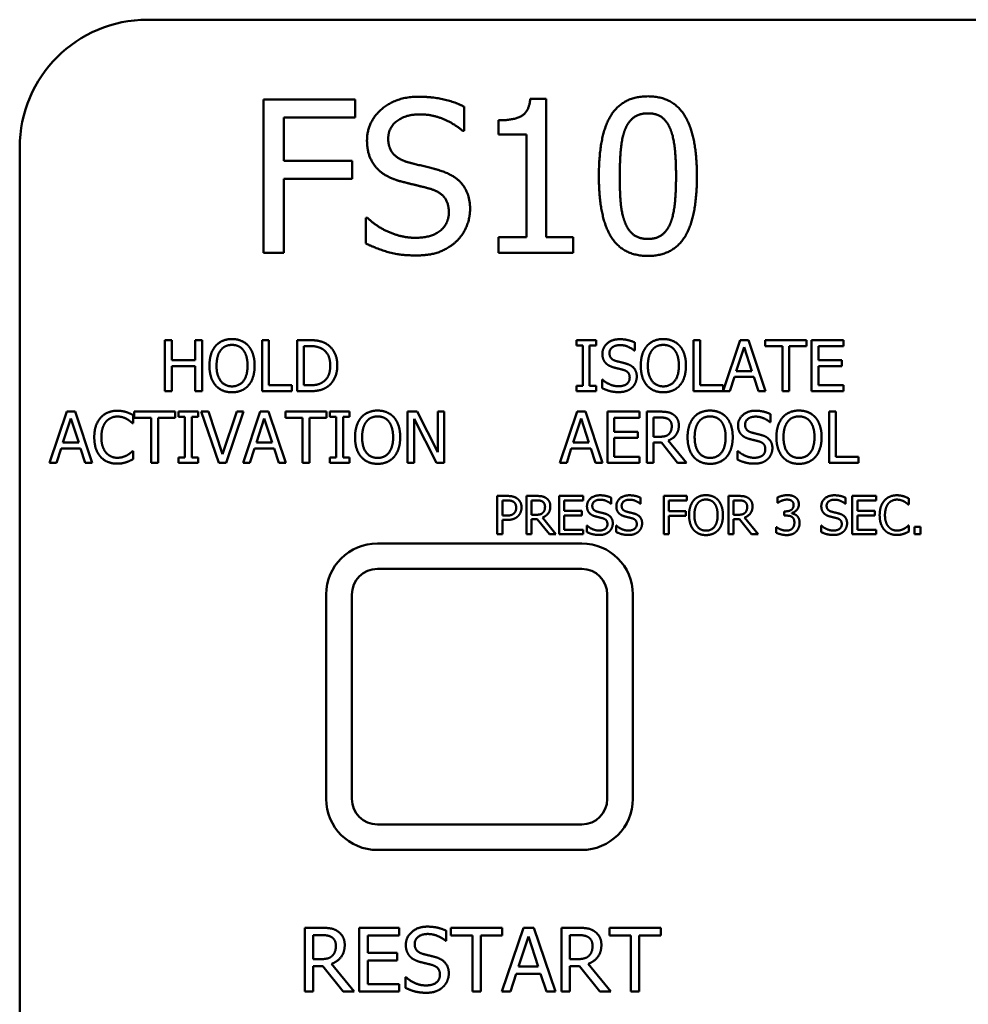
# Model space of a CAD drawing. Header units: millimetres. Extents: x 30 to 861, y 28 to 600.
# Tile 5 of 43: x 175 to 212, y 471 to 510. Entities that reach past the tile are written whole.
import ezdxf

# ---------------------------------------------------------------- set-up
doc = ezdxf.new("R2010")
doc.units = ezdxf.units.MM
doc.header["$LTSCALE"] = 3
doc.layers.add('Visible (ISO)', color=7, linetype='Continuous', lineweight=50)

msp = doc.modelspace()

# ---------------------------------------------------------------- linework, layer by layer
at = {"layer": 'Visible (ISO)'}
for p, q in [((180.363, 509.52), (322.363, 509.52)), ((184.906, 506.398), (184.906, 500.398)), ((188.495, 506.398), (184.906, 506.398)), ((188.495, 505.688), (188.495, 506.398)), ((192.759, 505.163), (192.759, 506.116)), ((195.968, 506.418), (195.346, 506.418)), ((195.968, 501.011), (195.968, 506.418)), ((185.704, 503.996), (185.704, 505.688)), ((185.704, 505.688), (188.495, 505.688)), ((194.106, 505.581), (194.106, 505.032)), ((192.701, 505.163), (192.759, 505.163)), ((194.106, 505.032), (195.195, 505.032)), ((195.195, 505.032), (195.195, 501.011)), ((175.363, 401.52), (175.363, 504.52)), ((188.378, 503.996), (185.704, 503.996)), ((188.378, 503.286), (188.378, 503.996)), ((185.704, 500.398), (185.704, 503.286)), ((185.704, 503.286), (188.378, 503.286)), ((188.971, 501.76), (188.913, 501.76)), ((188.913, 501.76), (188.913, 500.758)), ((195.195, 501.011), (194.106, 501.011)), ((194.106, 501.011), (194.106, 500.398)), ((197.033, 501.011), (195.968, 501.011)), ((197.033, 500.398), (197.033, 501.011)), ((184.906, 500.398), (185.704, 500.398)), ((194.106, 500.398), (197.033, 500.398)), ((181.312, 496.978), (181.047, 496.978)), ((181.047, 496.978), (181.047, 494.978)), ((181.312, 496.193), (181.312, 496.978)), ((182.233, 496.978), (182.233, 496.193)), ((182.499, 496.978), (182.233, 496.978)), ((182.499, 494.978), (182.499, 496.978)), ((185.116, 496.978), (184.85, 496.978)), ((184.85, 496.978), (184.85, 494.978)), ((185.116, 495.214), (185.116, 496.978)), ((186.674, 496.978), (186.218, 496.978)), ((186.218, 496.978), (186.218, 494.978)), ((197.927, 496.978), (197.152, 496.978)), ((197.152, 496.978), (197.152, 496.773)), ((197.927, 496.773), (197.927, 496.978)), ((199.439, 496.566), (199.439, 496.884)), ((202, 496.978), (201.734, 496.978)), ((201.734, 496.978), (201.734, 494.978)), ((202, 495.214), (202, 496.978)), ((203.56, 496.978), (202.893, 494.997)), ((203.888, 496.978), (203.56, 496.978)), ((204.562, 494.978), (203.888, 496.978)), ((206.155, 496.978), (204.547, 496.978)), ((204.547, 496.978), (204.547, 496.741)), ((206.155, 496.741), (206.155, 496.978)), ((207.609, 496.978), (206.358, 496.978)), ((206.358, 496.978), (206.358, 494.978)), ((207.609, 496.741), (207.609, 496.978)), ((186.484, 496.747), (186.687, 496.747)), ((186.484, 495.208), (186.484, 496.747)), ((197.152, 496.773), (197.406, 496.773)), ((197.406, 496.773), (197.406, 495.182)), ((197.672, 496.773), (197.927, 496.773)), ((197.672, 495.182), (197.672, 496.773)), ((199.419, 496.566), (199.439, 496.566)), ((203.41, 495.764), (203.718, 496.705)), ((203.718, 496.705), (204.027, 495.764)), ((204.547, 496.741), (205.218, 496.741)), ((205.218, 496.741), (205.218, 494.978)), ((205.484, 496.741), (206.155, 496.741)), ((205.484, 494.978), (205.484, 496.741)), ((206.624, 496.193), (206.624, 496.741)), ((206.624, 496.741), (207.609, 496.741)), ((182.233, 496.193), (181.312, 496.193)), ((207.542, 496.193), (206.624, 496.193)), ((207.542, 495.957), (207.542, 496.193)), ((181.312, 494.978), (181.312, 495.957)), ((181.312, 495.957), (182.233, 495.957)), ((182.233, 495.957), (182.233, 494.978)), ((204.027, 495.764), (203.41, 495.764)), ((206.624, 495.957), (207.542, 495.957)), ((206.624, 495.214), (206.624, 495.957)), ((198.176, 495.431), (198.157, 495.431)), ((198.157, 495.431), (198.157, 495.098)), ((203.155, 494.978), (203.337, 495.537)), ((203.337, 495.537), (204.1, 495.537)), ((204.1, 495.537), (204.282, 494.978)), ((181.047, 494.978), (181.312, 494.978)), ((182.233, 494.978), (182.499, 494.978)), ((184.85, 494.978), (186.009, 494.978)), ((186.009, 495.214), (185.116, 495.214)), ((186.009, 494.978), (186.009, 495.214)), ((186.218, 494.978), (186.679, 494.978)), ((186.687, 495.208), (186.484, 495.208)), ((197.406, 495.182), (197.152, 495.182)), ((197.152, 495.182), (197.152, 494.978)), ((197.152, 494.978), (197.927, 494.978)), ((197.927, 495.182), (197.672, 495.182)), ((197.927, 494.978), (197.927, 495.182)), ((201.734, 494.978), (203.155, 494.978)), ((202.893, 495.214), (202, 495.214)), ((202.893, 494.997), (202.893, 495.214)), ((204.282, 494.978), (204.562, 494.978)), ((205.218, 494.978), (205.484, 494.978)), ((206.358, 494.978), (207.609, 494.978)), ((207.609, 495.214), (206.624, 495.214)), ((207.609, 494.978), (207.609, 495.214)), ((177.204, 494.178), (176.529, 492.178)), ((177.531, 494.178), (177.204, 494.178)), ((178.205, 492.178), (177.531, 494.178)), ((181.45, 494.178), (179.842, 494.178)), ((179.842, 494.178), (179.842, 493.941)), ((181.45, 493.941), (181.45, 494.178)), ((182.35, 494.178), (181.575, 494.178)), ((181.575, 494.178), (181.575, 493.973)), ((182.35, 493.973), (182.35, 494.178)), ((182.75, 494.178), (182.465, 494.178)), ((182.465, 494.178), (183.153, 492.178)), ((183.304, 492.516), (182.75, 494.178)), ((183.859, 494.178), (183.304, 492.516)), ((183.44, 492.178), (184.129, 494.178)), ((184.129, 494.178), (183.859, 494.178)), ((184.779, 494.178), (184.105, 492.178)), ((185.106, 494.178), (184.779, 494.178)), ((185.781, 492.178), (185.106, 494.178)), ((187.374, 494.178), (185.766, 494.178)), ((185.766, 494.178), (185.766, 493.941)), ((187.374, 493.941), (187.374, 494.178)), ((188.273, 494.178), (187.499, 494.178)), ((187.499, 494.178), (187.499, 493.973)), ((188.273, 493.973), (188.273, 494.178)), ((190.927, 494.178), (190.549, 494.178)), ((190.549, 494.178), (190.549, 492.178)), ((191.732, 492.594), (190.927, 494.178)), ((191.732, 494.178), (191.732, 492.594)), ((191.98, 494.178), (191.732, 494.178)), ((191.98, 492.178), (191.98, 494.178)), ((197.178, 494.178), (196.504, 492.178)), ((197.505, 494.178), (197.178, 494.178)), ((198.179, 492.178), (197.505, 494.178)), ((199.62, 494.178), (198.369, 494.178)), ((198.369, 494.178), (198.369, 492.178)), ((199.62, 493.941), (199.62, 494.178)), ((200.427, 494.178), (199.912, 494.178)), ((199.912, 494.178), (199.912, 492.178)), ((207.309, 494.178), (207.043, 494.178)), ((207.043, 494.178), (207.043, 492.178)), ((207.309, 492.414), (207.309, 494.178)), ((177.053, 492.964), (177.361, 493.905)), ((177.361, 493.905), (177.671, 492.964)), ((179.777, 493.724), (179.799, 493.724)), ((179.799, 493.724), (179.799, 494.045)), ((179.842, 493.941), (180.513, 493.941)), ((180.513, 493.941), (180.513, 492.178)), ((180.779, 493.941), (181.45, 493.941)), ((180.779, 492.178), (180.779, 493.941)), ((181.575, 493.973), (181.829, 493.973)), ((181.829, 493.973), (181.829, 492.382)), ((182.095, 493.973), (182.35, 493.973)), ((182.095, 492.382), (182.095, 493.973)), ((184.628, 492.964), (184.936, 493.905)), ((184.936, 493.905), (185.246, 492.964)), ((185.766, 493.941), (186.437, 493.941)), ((186.437, 493.941), (186.437, 492.178)), ((186.703, 493.941), (187.374, 493.941)), ((186.703, 492.178), (186.703, 493.941)), ((187.499, 493.973), (187.753, 493.973)), ((187.753, 493.973), (187.753, 492.382)), ((188.019, 493.973), (188.273, 493.973)), ((188.019, 492.382), (188.019, 493.973)), ((190.797, 492.178), (190.797, 493.902)), ((190.797, 493.902), (191.682, 492.178)), ((197.027, 492.964), (197.335, 493.905)), ((197.335, 493.905), (197.645, 492.964)), ((198.635, 493.393), (198.635, 493.941)), ((198.635, 493.941), (199.62, 493.941)), ((200.178, 493.947), (200.442, 493.947)), ((200.178, 493.195), (200.178, 493.947)), ((204.729, 493.766), (204.748, 493.766)), ((204.748, 493.766), (204.748, 494.084)), ((199.554, 493.393), (198.635, 493.393)), ((199.554, 493.157), (199.554, 493.393)), ((177.671, 492.964), (177.053, 492.964)), ((185.246, 492.964), (184.628, 492.964)), ((197.645, 492.964), (197.027, 492.964)), ((198.635, 493.157), (199.554, 493.157)), ((198.635, 492.414), (198.635, 493.157)), ((200.411, 493.195), (200.178, 493.195)), ((200.178, 492.178), (200.178, 492.973)), ((200.178, 492.973), (200.482, 492.973)), ((200.482, 492.973), (201.115, 492.178)), ((201.46, 492.178), (200.748, 493.048)), ((176.799, 492.178), (176.98, 492.737)), ((176.98, 492.737), (177.743, 492.737)), ((177.743, 492.737), (177.925, 492.178)), ((179.799, 492.631), (179.779, 492.631)), ((179.799, 492.314), (179.799, 492.631)), ((184.374, 492.178), (184.555, 492.737)), ((184.555, 492.737), (185.319, 492.737)), ((185.319, 492.737), (185.5, 492.178)), ((196.773, 492.178), (196.954, 492.737)), ((196.954, 492.737), (197.718, 492.737)), ((197.718, 492.737), (197.899, 492.178)), ((203.486, 492.631), (203.466, 492.631)), ((203.466, 492.631), (203.466, 492.298)), ((176.529, 492.178), (176.799, 492.178)), ((177.925, 492.178), (178.205, 492.178)), ((180.513, 492.178), (180.779, 492.178)), ((181.829, 492.382), (181.575, 492.382)), ((181.575, 492.382), (181.575, 492.178)), ((181.575, 492.178), (182.35, 492.178)), ((182.35, 492.382), (182.095, 492.382)), ((182.35, 492.178), (182.35, 492.382)), ((183.153, 492.178), (183.44, 492.178)), ((184.105, 492.178), (184.374, 492.178)), ((185.5, 492.178), (185.781, 492.178)), ((186.437, 492.178), (186.703, 492.178)), ((187.753, 492.382), (187.499, 492.382)), ((187.499, 492.382), (187.499, 492.178)), ((187.499, 492.178), (188.273, 492.178)), ((188.273, 492.382), (188.019, 492.382)), ((188.273, 492.178), (188.273, 492.382)), ((190.549, 492.178), (190.797, 492.178)), ((191.682, 492.178), (191.98, 492.178)), ((196.504, 492.178), (196.773, 492.178)), ((197.899, 492.178), (198.179, 492.178)), ((198.369, 492.178), (199.62, 492.178)), ((199.62, 492.414), (198.635, 492.414)), ((199.62, 492.178), (199.62, 492.414)), ((199.912, 492.178), (200.178, 492.178)), ((201.115, 492.178), (201.46, 492.178)), ((207.043, 492.178), (208.202, 492.178)), ((208.202, 492.414), (207.309, 492.414)), ((208.202, 492.178), (208.202, 492.414)), ((194.057, 490.878), (194.057, 489.378)), ((194.433, 490.878), (194.057, 490.878)), ((194.256, 490.705), (194.421, 490.705)), ((194.256, 490.107), (194.256, 490.705)), ((195.581, 490.878), (195.194, 490.878)), ((195.194, 490.878), (195.194, 489.378)), ((195.394, 490.705), (195.592, 490.705)), ((195.394, 490.141), (195.394, 490.705)), ((197.413, 490.878), (196.474, 490.878)), ((196.474, 490.878), (196.474, 489.378)), ((196.674, 490.289), (196.674, 490.7)), ((196.674, 490.7), (197.413, 490.7)), ((197.413, 490.7), (197.413, 490.878)), ((198.519, 490.569), (198.519, 490.807)), ((199.668, 490.569), (199.668, 490.807)), ((200.573, 490.878), (200.573, 489.378)), ((201.47, 490.878), (200.573, 490.878)), ((200.773, 490.277), (200.773, 490.7)), ((200.773, 490.7), (201.47, 490.7)), ((201.47, 490.7), (201.47, 490.878)), ((203.495, 490.878), (203.109, 490.878)), ((203.109, 490.878), (203.109, 489.378)), ((203.308, 490.705), (203.506, 490.705)), ((203.308, 490.141), (203.308, 490.705)), ((205.02, 490.817), (205.02, 490.604)), ((207.69, 490.569), (207.69, 490.807)), ((208.89, 490.878), (207.952, 490.878)), ((207.952, 490.878), (207.952, 489.378)), ((208.151, 490.289), (208.151, 490.7)), ((208.151, 490.7), (208.89, 490.7)), ((208.89, 490.7), (208.89, 490.878)), ((210.162, 490.537), (210.162, 490.778)), ((197.363, 490.289), (196.674, 490.289)), ((197.363, 490.112), (197.363, 490.289)), ((198.504, 490.569), (198.519, 490.569)), ((199.653, 490.569), (199.668, 490.569)), ((201.441, 490.277), (200.773, 490.277)), ((201.441, 490.1), (201.441, 490.277)), ((205.02, 490.604), (205.032, 490.604)), ((205.285, 490.275), (205.285, 490.108)), ((205.352, 490.275), (205.285, 490.275)), ((207.676, 490.569), (207.69, 490.569)), ((208.84, 490.289), (208.151, 490.289)), ((208.84, 490.112), (208.84, 490.289)), ((210.146, 490.537), (210.162, 490.537)), ((194.392, 490.107), (194.256, 490.107)), ((194.256, 489.378), (194.256, 489.937)), ((194.256, 489.937), (194.425, 489.937)), ((195.569, 490.141), (195.394, 490.141)), ((195.394, 489.378), (195.394, 489.974)), ((195.394, 489.974), (195.622, 489.974)), ((195.622, 489.974), (196.096, 489.378)), ((196.355, 489.378), (195.822, 490.03)), ((196.674, 490.112), (197.363, 490.112)), ((196.674, 489.555), (196.674, 490.112)), ((200.773, 489.378), (200.773, 490.1)), ((200.773, 490.1), (201.441, 490.1)), ((203.483, 490.141), (203.308, 490.141)), ((203.308, 489.378), (203.308, 489.974)), ((203.308, 489.974), (203.537, 489.974)), ((203.537, 489.974), (204.011, 489.378)), ((204.27, 489.378), (203.736, 490.03)), ((205.285, 490.108), (205.37, 490.108)), ((205.584, 490.197), (205.584, 490.212)), ((208.151, 490.112), (208.84, 490.112)), ((208.151, 489.555), (208.151, 490.112)), ((197.413, 489.555), (196.674, 489.555)), ((197.413, 489.378), (197.413, 489.555)), ((197.572, 489.718), (197.557, 489.718)), ((197.557, 489.718), (197.557, 489.468)), ((198.721, 489.718), (198.706, 489.718)), ((198.706, 489.718), (198.706, 489.468)), ((204.978, 489.651), (204.978, 489.438)), ((204.993, 489.651), (204.978, 489.651)), ((206.743, 489.718), (206.729, 489.718)), ((206.729, 489.718), (206.729, 489.468)), ((208.89, 489.555), (208.151, 489.555)), ((208.89, 489.378), (208.89, 489.555)), ((210.162, 489.718), (210.147, 489.718)), ((210.162, 489.48), (210.162, 489.718)), ((210.627, 489.664), (210.386, 489.664)), ((210.386, 489.664), (210.386, 489.378)), ((210.627, 489.378), (210.627, 489.664)), ((194.057, 489.378), (194.256, 489.378)), ((195.194, 489.378), (195.394, 489.378)), ((196.096, 489.378), (196.355, 489.378)), ((196.474, 489.378), (197.413, 489.378)), ((200.573, 489.378), (200.773, 489.378)), ((203.109, 489.378), (203.308, 489.378)), ((204.011, 489.378), (204.27, 489.378)), ((207.952, 489.378), (208.89, 489.378)), ((210.386, 489.378), (210.627, 489.378)), ((197.363, 489.02), (189.363, 489.02)), ((189.363, 488.02), (197.363, 488.02)), ((187.363, 487.02), (187.363, 479.02)), ((188.363, 479.02), (188.363, 487.02)), ((198.363, 487.02), (198.363, 479.02)), ((199.363, 479.02), (199.363, 487.02)), ((197.363, 478.02), (189.363, 478.02)), ((189.363, 477.02), (197.363, 477.02)), ((187.165, 473.975), (186.521, 473.975)), ((186.521, 473.975), (186.521, 471.475)), ((186.853, 473.688), (187.183, 473.688)), ((186.853, 472.747), (186.853, 473.688)), ((190.218, 473.975), (188.654, 473.975)), ((188.654, 473.975), (188.654, 471.475)), ((188.987, 472.995), (188.987, 473.679)), ((188.987, 473.679), (190.218, 473.679)), ((190.218, 473.679), (190.218, 473.975)), ((192.062, 473.461), (192.062, 473.858)), ((194.252, 473.975), (192.242, 473.975)), ((192.242, 473.975), (192.242, 473.679)), ((192.242, 473.679), (193.081, 473.679)), ((193.081, 473.679), (193.081, 471.475)), ((193.413, 473.679), (194.252, 473.679)), ((193.413, 471.475), (193.413, 473.679)), ((195.079, 473.975), (194.236, 471.475)), ((194.252, 473.679), (194.252, 473.975)), ((195.488, 473.975), (195.079, 473.975)), ((196.331, 471.475), (195.488, 473.975)), ((197.212, 473.975), (196.568, 473.975)), ((196.568, 473.975), (196.568, 471.475)), ((196.9, 473.688), (197.23, 473.688)), ((196.9, 472.747), (196.9, 473.688)), ((200.455, 473.975), (198.446, 473.975)), ((198.446, 473.975), (198.446, 473.679)), ((198.446, 473.679), (199.284, 473.679)), ((199.284, 473.679), (199.284, 471.475)), ((199.617, 473.679), (200.455, 473.679)), ((199.617, 471.475), (199.617, 473.679)), ((200.455, 473.679), (200.455, 473.975)), ((192.038, 473.461), (192.062, 473.461)), ((194.89, 472.458), (195.275, 473.635)), ((195.275, 473.635), (195.662, 472.458)), ((190.135, 472.995), (188.987, 472.995)), ((190.135, 472.699), (190.135, 472.995)), ((187.145, 472.747), (186.853, 472.747)), ((188.456, 471.475), (187.566, 472.563)), ((188.987, 472.699), (190.135, 472.699)), ((188.987, 471.771), (188.987, 472.699)), ((197.192, 472.747), (196.9, 472.747)), ((198.502, 471.475), (197.613, 472.563)), ((186.853, 471.475), (186.853, 472.47)), ((186.853, 472.47), (187.234, 472.47)), ((187.234, 472.47), (188.024, 471.475)), ((194.572, 471.475), (194.799, 472.174)), ((194.799, 472.174), (195.753, 472.174)), ((195.662, 472.458), (194.89, 472.458)), ((195.753, 472.174), (195.98, 471.475)), ((196.9, 471.475), (196.9, 472.47)), ((196.9, 472.47), (197.281, 472.47)), ((197.281, 472.47), (198.071, 471.475)), ((190.218, 471.771), (188.987, 471.771)), ((190.218, 471.475), (190.218, 471.771)), ((190.484, 472.042), (190.459, 472.042)), ((190.459, 472.042), (190.459, 471.625)), ((186.521, 471.475), (186.853, 471.475)), ((188.024, 471.475), (188.456, 471.475)), ((188.654, 471.475), (190.218, 471.475)), ((193.081, 471.475), (193.413, 471.475)), ((194.236, 471.475), (194.572, 471.475)), ((195.98, 471.475), (196.331, 471.475)), ((196.568, 471.475), (196.9, 471.475)), ((198.071, 471.475), (198.502, 471.475)), ((199.284, 471.475), (199.617, 471.475))]:
    msp.add_line(p, q, dxfattribs=at)
for centre, radius, start, end in [((180.363, 504.52), 5, 90, 180), ((189.363, 487.02), 2, 90, 180), ((197.363, 487.02), 2, 0, 90), ((189.363, 487.02), 1, 90, 180), ((197.363, 487.02), 1, 0, 90), ((189.363, 479.02), 2, 180, 270), ((189.363, 479.02), 1, 180, 270), ((197.363, 479.02), 1, 270, 0), ((197.363, 479.02), 2, 270, 0)]:
    msp.add_arc(centre, radius, start, end, dxfattribs=at)
for points in [[(190.975, 506.505), (190.094, 506.505), (188.957, 505.518), (188.957, 504.789)], [(192.759, 506.116), (192.375, 506.306), (191.48, 506.505), (190.975, 506.505)], [(199.955, 506.52), (198.973, 506.52), (198.034, 505.017), (198.034, 503.393)], [(201.871, 503.398), (201.871, 504.964), (200.942, 506.52), (199.955, 506.52)], [(195.346, 506.418), (195.307, 505.931), (194.723, 505.581), (194.106, 505.581)], [(189.788, 504.871), (189.788, 505.294), (190.474, 505.815), (191.028, 505.815)], [(191.028, 505.815), (191.519, 505.815), (192.414, 505.426), (192.701, 505.163)], [(199.06, 505.222), (199.187, 505.538), (199.62, 505.854), (199.955, 505.854)], [(199.955, 505.854), (200.291, 505.854), (200.714, 505.538), (200.835, 505.231)], [(198.851, 503.393), (198.851, 503.982), (198.939, 504.915), (199.06, 505.222)], [(200.835, 505.231), (200.957, 504.925), (201.054, 504.016), (201.054, 503.398)], [(188.957, 504.789), (188.957, 504.439), (189.161, 503.904), (189.346, 503.705)], [(190.571, 503.938), (190.192, 504.04), (189.788, 504.492), (189.788, 504.871)], [(191.801, 503.622), (191.558, 503.695), (190.824, 503.87), (190.571, 503.938)], [(189.346, 503.705), (189.535, 503.505), (190.026, 503.257), (190.338, 503.175)], [(192.992, 502.11), (192.992, 502.669), (192.419, 503.432), (191.801, 503.622)], [(198.034, 503.393), (198.034, 501.813), (198.963, 500.272), (199.955, 500.272)], [(199.056, 501.585), (198.929, 501.915), (198.851, 502.761), (198.851, 503.393)], [(199.955, 500.272), (200.932, 500.272), (201.871, 501.784), (201.871, 503.398)], [(201.054, 503.398), (201.054, 502.781), (200.957, 501.867), (200.84, 501.57)], [(190.338, 503.175), (190.683, 503.087), (191.145, 502.98), (191.422, 502.902)], [(191.422, 502.902), (191.806, 502.79), (192.161, 502.343), (192.161, 501.983)], [(192.161, 501.983), (192.161, 501.531), (191.485, 500.982), (190.824, 500.982)], [(192.448, 500.836), (192.705, 501.074), (192.992, 501.755), (192.992, 502.11)], [(190.824, 500.982), (190.362, 500.982), (189.365, 501.39), (188.971, 501.76)], [(199.955, 500.938), (199.605, 500.938), (199.172, 501.273), (199.056, 501.585)], [(200.84, 501.57), (200.718, 501.254), (200.286, 500.938), (199.955, 500.938)], [(188.913, 500.758), (189.317, 500.564), (190.231, 500.291), (190.882, 500.291)], [(190.882, 500.291), (191.432, 500.291), (192.161, 500.573), (192.448, 500.836)], [(183.674, 497.02), (183.473, 497.02), (183.147, 496.882), (183.03, 496.749)], [(183.231, 496.582), (183.314, 496.689), (183.531, 496.79), (183.675, 496.79)], [(184.319, 496.749), (184.205, 496.877), (183.878, 497.02), (183.674, 497.02)], [(183.675, 496.79), (183.815, 496.79), (184.038, 496.686), (184.118, 496.582)], [(187.39, 496.819), (187.277, 496.893), (186.956, 496.978), (186.674, 496.978)], [(187.795, 495.976), (187.795, 496.268), (187.583, 496.691), (187.39, 496.819)], [(198.844, 497.013), (198.551, 497.013), (198.171, 496.684), (198.171, 496.441)], [(199.439, 496.884), (199.311, 496.947), (199.012, 497.013), (198.844, 497.013)], [(200.557, 497.02), (200.356, 497.02), (200.03, 496.882), (199.914, 496.749)], [(200.115, 496.582), (200.197, 496.689), (200.414, 496.79), (200.559, 496.79)], [(201.202, 496.749), (201.089, 496.877), (200.761, 497.02), (200.557, 497.02)], [(200.559, 496.79), (200.698, 496.79), (200.922, 496.686), (201.001, 496.582)], [(183.03, 496.749), (182.915, 496.611), (182.79, 496.229), (182.79, 495.978)], [(183.068, 495.978), (183.068, 496.172), (183.152, 496.48), (183.231, 496.582)], [(184.118, 496.582), (184.196, 496.482), (184.282, 496.175), (184.282, 495.978)], [(184.559, 495.978), (184.559, 496.227), (184.432, 496.616), (184.319, 496.749)], [(186.687, 496.747), (186.867, 496.747), (187.108, 496.691), (187.215, 496.628)], [(187.215, 496.628), (187.366, 496.535), (187.518, 496.209), (187.518, 495.979)], [(198.171, 496.441), (198.171, 496.324), (198.239, 496.146), (198.301, 496.08)], [(198.448, 496.469), (198.448, 496.61), (198.677, 496.783), (198.862, 496.783)], [(198.709, 496.158), (198.583, 496.192), (198.448, 496.342), (198.448, 496.469)], [(198.862, 496.783), (199.025, 496.783), (199.324, 496.653), (199.419, 496.566)], [(199.914, 496.749), (199.799, 496.611), (199.674, 496.229), (199.674, 495.978)], [(199.951, 495.978), (199.951, 496.172), (200.035, 496.48), (200.115, 496.582)], [(201.001, 496.582), (201.079, 496.482), (201.165, 496.175), (201.165, 495.978)], [(201.442, 495.978), (201.442, 496.227), (201.316, 496.616), (201.202, 496.749)], [(198.301, 496.08), (198.364, 496.013), (198.528, 495.931), (198.632, 495.903)], [(199.119, 496.052), (199.038, 496.076), (198.794, 496.135), (198.709, 496.158)], [(199.517, 495.548), (199.517, 495.735), (199.325, 495.989), (199.119, 496.052)], [(182.79, 495.978), (182.79, 495.731), (182.914, 495.341), (183.029, 495.208)], [(183.675, 495.166), (183.398, 495.166), (183.068, 495.584), (183.068, 495.978)], [(184.282, 495.978), (184.282, 495.584), (183.953, 495.166), (183.675, 495.166)], [(184.319, 495.208), (184.435, 495.341), (184.559, 495.735), (184.559, 495.978)], [(187.518, 495.979), (187.518, 495.746), (187.379, 495.435), (187.239, 495.341)], [(187.387, 495.138), (187.573, 495.261), (187.795, 495.702), (187.795, 495.976)], [(198.632, 495.903), (198.747, 495.874), (198.901, 495.838), (198.993, 495.812)], [(198.993, 495.812), (199.121, 495.775), (199.239, 495.626), (199.239, 495.506)], [(199.674, 495.978), (199.674, 495.731), (199.797, 495.341), (199.912, 495.208)], [(200.559, 495.166), (200.282, 495.166), (199.951, 495.584), (199.951, 495.978)], [(201.165, 495.978), (201.165, 495.584), (200.836, 495.166), (200.559, 495.166)], [(201.202, 495.208), (201.319, 495.341), (201.442, 495.735), (201.442, 495.978)], [(187.239, 495.341), (187.131, 495.264), (186.863, 495.208), (186.687, 495.208)], [(198.794, 495.172), (198.64, 495.172), (198.307, 495.308), (198.176, 495.431)], [(199.239, 495.506), (199.239, 495.355), (199.014, 495.172), (198.794, 495.172)], [(199.335, 495.123), (199.421, 495.203), (199.517, 495.43), (199.517, 495.548)], [(183.029, 495.208), (183.147, 495.073), (183.471, 494.935), (183.674, 494.935)], [(183.674, 494.935), (183.87, 494.935), (184.196, 495.068), (184.319, 495.208)], [(186.679, 494.978), (186.922, 494.978), (187.235, 495.042), (187.387, 495.138)], [(198.157, 495.098), (198.291, 495.033), (198.596, 494.942), (198.813, 494.942)], [(198.813, 494.942), (198.996, 494.942), (199.239, 495.036), (199.335, 495.123)], [(199.912, 495.208), (200.03, 495.073), (200.354, 494.935), (200.557, 494.935)], [(200.557, 494.935), (200.753, 494.935), (201.079, 495.068), (201.202, 495.208)], [(179.181, 494.213), (178.978, 494.213), (178.651, 494.072), (178.531, 493.938)], [(179.533, 494.161), (179.458, 494.184), (179.282, 494.213), (179.181, 494.213)], [(179.799, 494.045), (179.732, 494.08), (179.598, 494.14), (179.533, 494.161)], [(189.372, 494.22), (189.171, 494.22), (188.846, 494.082), (188.729, 493.949)], [(190.017, 493.949), (189.904, 494.077), (189.576, 494.22), (189.372, 494.22)], [(200.936, 494.072), (200.831, 494.14), (200.599, 494.178), (200.427, 494.178)], [(202.388, 494.22), (202.188, 494.22), (201.862, 494.082), (201.745, 493.949)], [(203.034, 493.949), (202.92, 494.077), (202.593, 494.22), (202.388, 494.22)], [(204.153, 494.213), (203.86, 494.213), (203.481, 493.884), (203.481, 493.641)], [(204.748, 494.084), (204.62, 494.147), (204.322, 494.213), (204.153, 494.213)], [(205.867, 494.22), (205.666, 494.22), (205.34, 494.082), (205.223, 493.949)], [(206.512, 493.949), (206.398, 494.077), (206.071, 494.22), (205.867, 494.22)], [(178.531, 493.938), (178.41, 493.8), (178.282, 493.427), (178.282, 493.176)], [(178.559, 493.176), (178.559, 493.369), (178.653, 493.678), (178.737, 493.781)], [(178.737, 493.781), (178.823, 493.881), (179.051, 493.986), (179.179, 493.986)], [(179.179, 493.986), (179.296, 493.986), (179.476, 493.933), (179.552, 493.891)], [(179.552, 493.891), (179.632, 493.847), (179.742, 493.756), (179.777, 493.724)], [(188.729, 493.949), (188.614, 493.811), (188.489, 493.429), (188.489, 493.178)], [(188.766, 493.178), (188.766, 493.372), (188.85, 493.68), (188.93, 493.782)], [(188.93, 493.782), (189.012, 493.889), (189.23, 493.99), (189.374, 493.99)], [(189.374, 493.99), (189.513, 493.99), (189.737, 493.886), (189.816, 493.782)], [(189.816, 493.782), (189.894, 493.682), (189.98, 493.375), (189.98, 493.178)], [(190.257, 493.178), (190.257, 493.427), (190.131, 493.816), (190.017, 493.949)], [(200.442, 493.947), (200.552, 493.947), (200.703, 493.917), (200.76, 493.879)], [(200.76, 493.879), (200.824, 493.836), (200.886, 493.701), (200.886, 493.614)], [(201.163, 493.635), (201.163, 493.792), (201.042, 494.004), (200.936, 494.072)], [(201.745, 493.949), (201.63, 493.811), (201.505, 493.429), (201.505, 493.178)], [(201.782, 493.178), (201.782, 493.372), (201.867, 493.68), (201.946, 493.782)], [(201.946, 493.782), (202.029, 493.889), (202.246, 493.99), (202.39, 493.99)], [(202.39, 493.99), (202.529, 493.99), (202.753, 493.886), (202.833, 493.782)], [(202.833, 493.782), (202.91, 493.682), (202.996, 493.375), (202.996, 493.178)], [(203.273, 493.178), (203.273, 493.427), (203.147, 493.816), (203.034, 493.949)], [(203.758, 493.669), (203.758, 493.81), (203.987, 493.983), (204.171, 493.983)], [(204.171, 493.983), (204.335, 493.983), (204.633, 493.853), (204.729, 493.766)], [(205.223, 493.949), (205.108, 493.811), (204.983, 493.429), (204.983, 493.178)], [(205.26, 493.178), (205.26, 493.372), (205.345, 493.68), (205.424, 493.782)], [(205.424, 493.782), (205.507, 493.889), (205.724, 493.99), (205.868, 493.99)], [(205.868, 493.99), (206.008, 493.99), (206.231, 493.886), (206.311, 493.782)], [(206.311, 493.782), (206.388, 493.682), (206.474, 493.375), (206.474, 493.178)], [(206.752, 493.178), (206.752, 493.427), (206.625, 493.816), (206.512, 493.949)], [(200.748, 493.048), (200.94, 493.119), (201.163, 493.416), (201.163, 493.635)], [(200.886, 493.614), (200.886, 493.51), (200.831, 493.354), (200.773, 493.299)], [(203.481, 493.641), (203.481, 493.524), (203.549, 493.346), (203.611, 493.28)], [(204.019, 493.358), (203.893, 493.392), (203.758, 493.542), (203.758, 493.669)], [(204.429, 493.252), (204.348, 493.276), (204.103, 493.335), (204.019, 493.358)], [(178.282, 493.176), (178.282, 492.923), (178.413, 492.534), (178.533, 492.405)], [(178.743, 492.571), (178.658, 492.674), (178.559, 492.97), (178.559, 493.176)], [(188.489, 493.178), (188.489, 492.931), (188.612, 492.541), (188.727, 492.408)], [(189.374, 492.366), (189.097, 492.366), (188.766, 492.784), (188.766, 493.178)], [(189.98, 493.178), (189.98, 492.784), (189.651, 492.366), (189.374, 492.366)], [(190.017, 492.408), (190.134, 492.541), (190.257, 492.935), (190.257, 493.178)], [(200.773, 493.299), (200.709, 493.236), (200.526, 493.195), (200.411, 493.195)], [(201.505, 493.178), (201.505, 492.931), (201.628, 492.541), (201.743, 492.408)], [(202.39, 492.366), (202.113, 492.366), (201.782, 492.784), (201.782, 493.178)], [(202.996, 493.178), (202.996, 492.784), (202.667, 492.366), (202.39, 492.366)], [(203.034, 492.408), (203.15, 492.541), (203.273, 492.935), (203.273, 493.178)], [(203.611, 493.28), (203.674, 493.213), (203.837, 493.131), (203.941, 493.103)], [(203.941, 493.103), (204.056, 493.074), (204.21, 493.038), (204.303, 493.012)], [(204.303, 493.012), (204.431, 492.975), (204.549, 492.826), (204.549, 492.706)], [(204.826, 492.748), (204.826, 492.935), (204.635, 493.189), (204.429, 493.252)], [(204.983, 493.178), (204.983, 492.931), (205.106, 492.541), (205.222, 492.408)], [(205.868, 492.366), (205.591, 492.366), (205.26, 492.784), (205.26, 493.178)], [(206.474, 493.178), (206.474, 492.784), (206.145, 492.366), (205.868, 492.366)], [(206.512, 492.408), (206.628, 492.541), (206.752, 492.935), (206.752, 493.178)], [(179.179, 492.372), (179.053, 492.372), (178.828, 492.473), (178.743, 492.571)], [(179.779, 492.631), (179.748, 492.601), (179.64, 492.513), (179.567, 492.471)], [(204.103, 492.372), (203.949, 492.372), (203.617, 492.508), (203.486, 492.631)], [(204.549, 492.706), (204.549, 492.555), (204.324, 492.372), (204.103, 492.372)], [(204.645, 492.323), (204.73, 492.403), (204.826, 492.63), (204.826, 492.748)], [(178.533, 492.405), (178.653, 492.273), (178.982, 492.142), (179.176, 492.142)], [(179.176, 492.142), (179.296, 492.142), (179.445, 492.171), (179.533, 492.2)], [(179.567, 492.471), (179.491, 492.429), (179.294, 492.372), (179.179, 492.372)], [(179.533, 492.2), (179.615, 492.226), (179.732, 492.283), (179.799, 492.314)], [(188.727, 492.408), (188.846, 492.273), (189.17, 492.135), (189.372, 492.135)], [(189.372, 492.135), (189.568, 492.135), (189.894, 492.268), (190.017, 492.408)], [(201.743, 492.408), (201.862, 492.273), (202.186, 492.135), (202.388, 492.135)], [(202.388, 492.135), (202.585, 492.135), (202.91, 492.268), (203.034, 492.408)], [(203.466, 492.298), (203.601, 492.233), (203.906, 492.142), (204.123, 492.142)], [(204.123, 492.142), (204.306, 492.142), (204.549, 492.236), (204.645, 492.323)], [(205.222, 492.408), (205.34, 492.273), (205.664, 492.135), (205.867, 492.135)], [(205.867, 492.135), (206.063, 492.135), (206.388, 492.268), (206.512, 492.408)], [(194.421, 490.705), (194.515, 490.705), (194.641, 490.679), (194.689, 490.648)], [(194.826, 490.784), (194.754, 490.834), (194.567, 490.878), (194.433, 490.878)], [(194.689, 490.648), (194.743, 490.611), (194.797, 490.497), (194.797, 490.419)], [(195.005, 490.425), (195.005, 490.551), (194.91, 490.727), (194.826, 490.784)], [(195.963, 490.799), (195.884, 490.85), (195.71, 490.878), (195.581, 490.878)], [(195.592, 490.705), (195.675, 490.705), (195.788, 490.682), (195.83, 490.654)], [(195.83, 490.654), (195.879, 490.621), (195.925, 490.52), (195.925, 490.455)], [(196.133, 490.47), (196.133, 490.588), (196.042, 490.748), (195.963, 490.799)], [(198.073, 490.904), (197.853, 490.904), (197.568, 490.658), (197.568, 490.475)], [(197.776, 490.496), (197.776, 490.602), (197.948, 490.732), (198.086, 490.732)], [(198.519, 490.807), (198.423, 490.855), (198.199, 490.904), (198.073, 490.904)], [(198.086, 490.732), (198.209, 490.732), (198.433, 490.635), (198.504, 490.569)], [(199.222, 490.904), (199.002, 490.904), (198.717, 490.658), (198.717, 490.475)], [(198.925, 490.496), (198.925, 490.602), (199.096, 490.732), (199.235, 490.732)], [(199.668, 490.807), (199.572, 490.855), (199.348, 490.904), (199.222, 490.904)], [(199.235, 490.732), (199.358, 490.732), (199.581, 490.635), (199.653, 490.569)], [(201.744, 490.706), (201.658, 490.603), (201.564, 490.316), (201.564, 490.128)], [(202.226, 490.909), (202.076, 490.909), (201.831, 490.806), (201.744, 490.706)], [(201.895, 490.581), (201.957, 490.661), (202.119, 490.737), (202.228, 490.737)], [(202.71, 490.706), (202.625, 490.802), (202.38, 490.909), (202.226, 490.909)], [(202.228, 490.737), (202.332, 490.737), (202.5, 490.659), (202.559, 490.581)], [(202.89, 490.128), (202.89, 490.315), (202.795, 490.607), (202.71, 490.706)], [(203.877, 490.799), (203.798, 490.85), (203.624, 490.878), (203.495, 490.878)], [(203.506, 490.705), (203.589, 490.705), (203.702, 490.682), (203.745, 490.654)], [(203.745, 490.654), (203.793, 490.621), (203.839, 490.52), (203.839, 490.455)], [(204.047, 490.47), (204.047, 490.588), (203.956, 490.748), (203.877, 490.799)], [(205.411, 490.909), (205.31, 490.909), (205.085, 490.852), (205.02, 490.817)], [(205.032, 490.604), (205.06, 490.624), (205.132, 490.667), (205.18, 490.688)], [(205.18, 490.688), (205.232, 490.709), (205.341, 490.735), (205.395, 490.735)], [(205.395, 490.735), (205.448, 490.735), (205.54, 490.715), (205.578, 490.689)], [(205.727, 490.824), (205.665, 490.868), (205.513, 490.909), (205.411, 490.909)], [(205.578, 490.689), (205.613, 490.665), (205.657, 490.583), (205.657, 490.526)], [(205.861, 490.547), (205.861, 490.639), (205.793, 490.777), (205.727, 490.824)], [(207.244, 490.904), (207.024, 490.904), (206.74, 490.658), (206.74, 490.475)], [(206.948, 490.496), (206.948, 490.602), (207.119, 490.732), (207.258, 490.732)], [(207.69, 490.807), (207.594, 490.855), (207.371, 490.904), (207.244, 490.904)], [(207.258, 490.732), (207.38, 490.732), (207.604, 490.635), (207.676, 490.569)], [(209.211, 490.698), (209.12, 490.594), (209.024, 490.315), (209.024, 490.126)], [(209.698, 490.904), (209.547, 490.904), (209.301, 490.799), (209.211, 490.698)], [(209.365, 490.58), (209.43, 490.655), (209.601, 490.734), (209.697, 490.734)], [(209.697, 490.734), (209.785, 490.734), (209.92, 490.694), (209.977, 490.662)], [(209.962, 490.865), (209.906, 490.882), (209.774, 490.904), (209.698, 490.904)], [(210.162, 490.778), (210.112, 490.805), (210.011, 490.85), (209.962, 490.865)], [(209.977, 490.662), (210.036, 490.63), (210.119, 490.562), (210.146, 490.537)], [(194.797, 490.419), (194.797, 490.348), (194.757, 490.242), (194.712, 490.197)], [(194.873, 490.092), (194.935, 490.153), (195.005, 490.328), (195.005, 490.425)], [(195.822, 490.03), (195.965, 490.084), (196.133, 490.306), (196.133, 490.47)], [(195.925, 490.455), (195.925, 490.377), (195.884, 490.26), (195.84, 490.219)], [(197.568, 490.475), (197.568, 490.388), (197.619, 490.254), (197.666, 490.204)], [(197.972, 490.263), (197.877, 490.288), (197.776, 490.401), (197.776, 490.496)], [(198.279, 490.184), (198.219, 490.202), (198.035, 490.246), (197.972, 490.263)], [(198.717, 490.475), (198.717, 490.388), (198.768, 490.254), (198.814, 490.204)], [(199.121, 490.263), (199.026, 490.288), (198.925, 490.401), (198.925, 490.496)], [(199.428, 490.184), (199.367, 490.202), (199.184, 490.246), (199.121, 490.263)], [(201.772, 490.128), (201.772, 490.273), (201.835, 490.504), (201.895, 490.581)], [(202.559, 490.581), (202.618, 490.506), (202.682, 490.276), (202.682, 490.128)], [(203.736, 490.03), (203.88, 490.084), (204.047, 490.306), (204.047, 490.47)], [(203.839, 490.455), (203.839, 490.377), (203.798, 490.26), (203.754, 490.219)], [(205.657, 490.526), (205.657, 490.404), (205.487, 490.275), (205.352, 490.275)], [(205.584, 490.212), (205.698, 490.236), (205.861, 490.423), (205.861, 490.547)], [(206.74, 490.475), (206.74, 490.388), (206.791, 490.254), (206.837, 490.204)], [(207.143, 490.263), (207.049, 490.288), (206.948, 490.401), (206.948, 490.496)], [(207.451, 490.184), (207.39, 490.202), (207.207, 490.246), (207.143, 490.263)], [(209.232, 490.126), (209.232, 490.271), (209.302, 490.503), (209.365, 490.58)], [(194.712, 490.197), (194.663, 490.146), (194.514, 490.107), (194.392, 490.107)], [(194.425, 489.937), (194.585, 489.937), (194.796, 490.016), (194.873, 490.092)], [(195.84, 490.219), (195.792, 490.171), (195.655, 490.141), (195.569, 490.141)], [(197.666, 490.204), (197.713, 490.154), (197.836, 490.092), (197.914, 490.072)], [(197.914, 490.072), (198, 490.05), (198.115, 490.023), (198.185, 490.004)], [(198.185, 490.004), (198.281, 489.976), (198.369, 489.864), (198.369, 489.774)], [(198.577, 489.806), (198.577, 489.945), (198.434, 490.136), (198.279, 490.184)], [(198.814, 490.204), (198.862, 490.154), (198.985, 490.092), (199.062, 490.072)], [(199.062, 490.072), (199.149, 490.05), (199.264, 490.023), (199.333, 490.004)], [(199.333, 490.004), (199.429, 489.976), (199.518, 489.864), (199.518, 489.774)], [(199.726, 489.806), (199.726, 489.945), (199.583, 490.136), (199.428, 490.184)], [(201.564, 490.128), (201.564, 489.943), (201.656, 489.65), (201.743, 489.55)], [(202.228, 489.519), (202.02, 489.519), (201.772, 489.832), (201.772, 490.128)], [(202.682, 490.128), (202.682, 489.832), (202.435, 489.519), (202.228, 489.519)], [(202.71, 489.55), (202.798, 489.65), (202.89, 489.945), (202.89, 490.128)], [(203.754, 490.219), (203.707, 490.171), (203.57, 490.141), (203.483, 490.141)], [(205.37, 490.108), (205.438, 490.108), (205.553, 490.085), (205.596, 490.055)], [(205.786, 490.1), (205.739, 490.143), (205.631, 490.187), (205.584, 490.197)], [(205.596, 490.055), (205.638, 490.024), (205.686, 489.919), (205.686, 489.837)], [(205.89, 489.823), (205.89, 489.921), (205.832, 490.057), (205.786, 490.1)], [(206.837, 490.204), (206.884, 490.154), (207.007, 490.092), (207.085, 490.072)], [(207.085, 490.072), (207.171, 490.05), (207.287, 490.023), (207.356, 490.004)], [(207.356, 490.004), (207.452, 489.976), (207.541, 489.864), (207.541, 489.774)], [(207.749, 489.806), (207.749, 489.945), (207.605, 490.136), (207.451, 490.184)], [(209.024, 490.126), (209.024, 489.937), (209.122, 489.645), (209.212, 489.548)], [(209.37, 489.673), (209.306, 489.75), (209.232, 489.972), (209.232, 490.126)], [(197.557, 489.468), (197.658, 489.419), (197.887, 489.351), (198.05, 489.351)], [(198.035, 489.523), (197.92, 489.523), (197.671, 489.626), (197.572, 489.718)], [(198.369, 489.774), (198.369, 489.661), (198.2, 489.523), (198.035, 489.523)], [(198.05, 489.351), (198.187, 489.351), (198.369, 489.421), (198.441, 489.487)], [(198.441, 489.487), (198.506, 489.547), (198.577, 489.717), (198.577, 489.806)], [(198.706, 489.468), (198.807, 489.419), (199.036, 489.351), (199.198, 489.351)], [(199.184, 489.523), (199.068, 489.523), (198.819, 489.626), (198.721, 489.718)], [(199.518, 489.774), (199.518, 489.661), (199.349, 489.523), (199.184, 489.523)], [(199.198, 489.351), (199.336, 489.351), (199.518, 489.421), (199.59, 489.487)], [(199.59, 489.487), (199.654, 489.547), (199.726, 489.717), (199.726, 489.806)], [(201.743, 489.55), (201.831, 489.449), (202.074, 489.346), (202.226, 489.346)], [(202.226, 489.346), (202.374, 489.346), (202.618, 489.446), (202.71, 489.55)], [(205.376, 489.52), (205.27, 489.52), (205.056, 489.605), (204.993, 489.651)], [(205.603, 489.604), (205.562, 489.559), (205.438, 489.52), (205.376, 489.52)], [(205.388, 489.346), (205.506, 489.346), (205.692, 489.417), (205.758, 489.485)], [(205.686, 489.837), (205.686, 489.756), (205.643, 489.649), (205.603, 489.604)], [(205.758, 489.485), (205.821, 489.55), (205.89, 489.722), (205.89, 489.823)], [(206.729, 489.468), (206.83, 489.419), (207.058, 489.351), (207.221, 489.351)], [(207.207, 489.523), (207.091, 489.523), (206.842, 489.626), (206.743, 489.718)], [(207.541, 489.774), (207.541, 489.661), (207.372, 489.523), (207.207, 489.523)], [(207.221, 489.351), (207.359, 489.351), (207.541, 489.421), (207.613, 489.487)], [(207.613, 489.487), (207.677, 489.547), (207.749, 489.717), (207.749, 489.806)], [(209.212, 489.548), (209.302, 489.449), (209.549, 489.351), (209.695, 489.351)], [(209.697, 489.523), (209.602, 489.523), (209.433, 489.599), (209.37, 489.673)], [(209.988, 489.598), (209.931, 489.566), (209.784, 489.523), (209.697, 489.523)], [(209.962, 489.395), (210.024, 489.414), (210.112, 489.457), (210.162, 489.48)], [(210.147, 489.718), (210.124, 489.695), (210.042, 489.629), (209.988, 489.598)], [(204.978, 489.438), (205.054, 489.401), (205.275, 489.346), (205.388, 489.346)], [(209.695, 489.351), (209.785, 489.351), (209.897, 489.373), (209.962, 489.395)], [(187.801, 473.844), (187.67, 473.929), (187.38, 473.975), (187.165, 473.975)], [(187.183, 473.688), (187.321, 473.688), (187.51, 473.649), (187.581, 473.602)], [(188.085, 473.297), (188.085, 473.493), (187.933, 473.758), (187.801, 473.844)], [(191.318, 474.02), (190.952, 474.02), (190.478, 473.609), (190.478, 473.305)], [(190.824, 473.339), (190.824, 473.515), (191.11, 473.732), (191.341, 473.732)], [(192.062, 473.858), (191.902, 473.937), (191.529, 474.02), (191.318, 474.02)], [(191.341, 473.732), (191.545, 473.732), (191.918, 473.57), (192.038, 473.461)], [(197.848, 473.844), (197.716, 473.929), (197.427, 473.975), (197.212, 473.975)], [(197.23, 473.688), (197.368, 473.688), (197.556, 473.649), (197.627, 473.602)], [(198.132, 473.297), (198.132, 473.493), (197.98, 473.758), (197.848, 473.844)], [(187.566, 472.563), (187.805, 472.652), (188.085, 473.023), (188.085, 473.297)], [(187.581, 473.602), (187.662, 473.548), (187.739, 473.38), (187.739, 473.27)], [(190.478, 473.305), (190.478, 473.159), (190.563, 472.936), (190.64, 472.853)], [(191.15, 472.95), (190.992, 472.993), (190.824, 473.181), (190.824, 473.339)], [(197.613, 472.563), (197.852, 472.652), (198.132, 473.023), (198.132, 473.297)], [(197.627, 473.602), (197.708, 473.548), (197.785, 473.38), (197.785, 473.27)], [(187.739, 473.27), (187.739, 473.141), (187.67, 472.946), (187.597, 472.877)], [(191.663, 472.818), (191.562, 472.849), (191.256, 472.922), (191.15, 472.95)], [(197.785, 473.27), (197.785, 473.141), (197.716, 472.946), (197.643, 472.877)], [(187.597, 472.877), (187.518, 472.798), (187.289, 472.747), (187.145, 472.747)], [(190.64, 472.853), (190.719, 472.77), (190.923, 472.666), (191.053, 472.632)], [(191.053, 472.632), (191.197, 472.596), (191.389, 472.551), (191.505, 472.519)], [(191.505, 472.519), (191.665, 472.472), (191.813, 472.286), (191.813, 472.136)], [(192.159, 472.188), (192.159, 472.421), (191.92, 472.739), (191.663, 472.818)], [(197.643, 472.877), (197.564, 472.798), (197.335, 472.747), (197.192, 472.747)], [(191.813, 472.136), (191.813, 471.947), (191.531, 471.718), (191.256, 471.718)], [(191.932, 471.658), (192.04, 471.757), (192.159, 472.04), (192.159, 472.188)], [(191.256, 471.718), (191.063, 471.718), (190.648, 471.888), (190.484, 472.042)], [(190.459, 471.625), (190.628, 471.544), (191.008, 471.431), (191.28, 471.431)], [(191.28, 471.431), (191.509, 471.431), (191.813, 471.548), (191.932, 471.658)]]:
    msp.add_open_spline(points, degree=2, dxfattribs=at)

doc.saveas('drawing.dxf')
